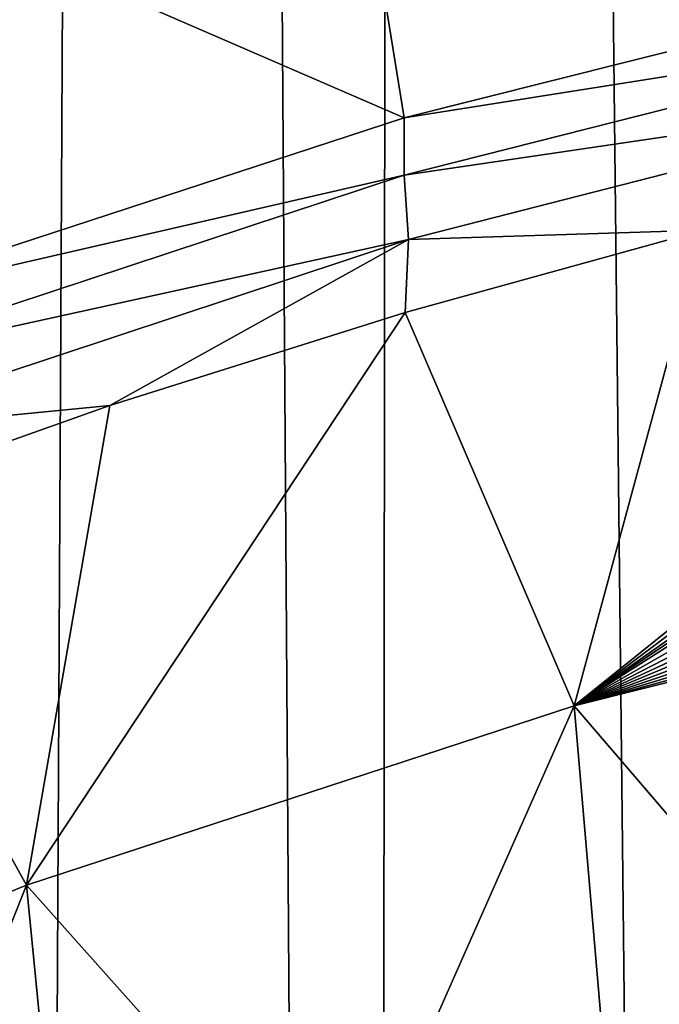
# Model space of a CAD drawing. Header units: metres. Extents: x -24 to 72, y -247 to 22.
# Tile 224 of 256: x -7.21 to -5.59, y -203.63 to -201.13. Entities that reach past the tile are written whole.
import ezdxf

# ---------------------------------------------------------------- set-up
doc = ezdxf.new("R2010")
doc.units = ezdxf.units.M
doc.layers.add('solid_509589_MEDIA_SW0001', color=7, linetype='CONTINUOUS')

msp = doc.modelspace()

# ---------------------------------------------------------------- linework, layer by layer
at = {"layer": 'solid_509589_MEDIA_SW0001'}
for points in [[(-5.328222, -234.871155, 309.950439), (-5.565951, -153.316559, 308.525574), (-6.237439, -153.831802, 308.530548)], [(-6.318621, -234.406082, 309.936462), (-6.237439, -153.831802, 308.530548), (-6.861613, -154.403702, 308.536377)], [(-6.318621, -234.406082, 309.936462), (-5.328222, -234.871155, 309.950439), (-6.237439, -153.831802, 308.530548)], [(-7.268632, -233.863571, 309.92041), (-6.861613, -154.403702, 308.536377), (-7.433364, -155.027634, 308.543091)], [(-7.268632, -233.863571, 309.92041), (-6.318621, -234.406082, 309.936462), (-6.861613, -154.403702, 308.536377)], [(-6.236052, -201.381287, 270.0401), (-8.019285, -200.608673, 271.928864), (-6.44269, -200.103226, 271.920044)], [(-6.236052, -201.381287, 270.0401), (-6.44269, -200.103226, 271.920044), (-4.714407, -200.998306, 270.033417)], [(-6.236052, -201.381287, 270.0401), (-7.727232, -201.869644, 270.048615), (-8.019285, -200.608673, 271.928864)], [(-4.710022, -201.139832, 269.86145), (-6.236052, -201.381287, 270.0401), (-4.714407, -200.998306, 270.033417)], [(-6.235765, -201.527084, 269.867218), (-6.236052, -201.381287, 270.0401), (-4.710022, -201.139832, 269.86145)], [(-6.235765, -201.527084, 269.867218), (-4.710022, -201.139832, 269.86145), (-4.711331, -201.302322, 269.705017)], [(-6.235765, -201.527084, 269.867218), (-4.711331, -201.302322, 269.705017), (-6.225014, -201.689362, 269.710693)], [(-5.479434, -201.665894, 269.569427), (-6.225014, -201.689362, 269.710693), (-4.711331, -201.302322, 269.705017)], [(-6.235765, -201.527084, 269.867218), (-7.727232, -201.869644, 270.048615), (-6.236052, -201.381287, 270.0401)], [(-7.73044, -202.02005, 269.875824), (-7.727232, -201.869644, 270.048615), (-6.235765, -201.527084, 269.867218)], [(-7.73044, -202.02005, 269.875824), (-6.235765, -201.527084, 269.867218), (-6.225014, -201.689362, 269.710693)], [(-5.479434, -201.665894, 269.569427), (-6.233927, -201.874466, 269.57309), (-6.225014, -201.689362, 269.710693)], [(-5.80591, -202.870285, 268.847717), (-6.233927, -201.874466, 269.57309), (-5.479434, -201.665894, 269.569427)], [(-5.80591, -202.870285, 268.847717), (-5.479434, -201.665894, 269.569427), (-4.677391, -201.96344, 269.238403)], [(-7.73044, -202.02005, 269.875824), (-6.225014, -201.689362, 269.710693), (-7.707672, -202.180893, 269.719269)], [(-6.9811, -202.110016, 269.577179), (-7.707672, -202.180893, 269.719269), (-6.225014, -201.689362, 269.710693)], [(-6.233927, -201.874466, 269.57309), (-6.9811, -202.110016, 269.577179), (-6.225014, -201.689362, 269.710693)], [(-7.192276, -203.323807, 268.855652), (-6.9811, -202.110016, 269.577179), (-6.233927, -201.874466, 269.57309)], [(-7.192276, -203.323807, 268.855652), (-6.233927, -201.874466, 269.57309), (-5.80591, -202.870285, 268.847717)], [(-5.80591, -202.870285, 268.847717), (-4.677391, -201.96344, 269.238403), (-4.66548, -202.01207, 269.20462)], [(-5.80591, -202.870285, 268.847717), (-4.66548, -202.01207, 269.20462), (-4.652462, -202.058502, 269.172241)], [(-5.80591, -202.870285, 268.847717), (-4.652462, -202.058502, 269.172241), (-4.642844, -202.089783, 269.15036)], [(-5.80591, -202.870285, 268.847717), (-4.642844, -202.089783, 269.15036), (-4.631329, -202.123978, 269.126373)], [(-6.9811, -202.110016, 269.577179), (-7.719758, -202.372177, 269.581757), (-7.707672, -202.180893, 269.719269)], [(-7.192276, -203.323807, 268.855652), (-7.719758, -202.372177, 269.581757), (-6.9811, -202.110016, 269.577179)], [(-5.80591, -202.870285, 268.847717), (-4.631329, -202.123978, 269.126373), (-4.608157, -202.184448, 269.083649)], [(-5.80591, -202.870285, 268.847717), (-4.608157, -202.184448, 269.083649), (-4.583554, -202.240463, 269.043823)], [(-5.80591, -202.870285, 268.847717), (-4.583554, -202.240463, 269.043823), (-4.55749, -202.291946, 269.006897)], [(-5.80591, -202.870285, 268.847717), (-4.55749, -202.291946, 269.006897), (-4.531256, -202.338043, 268.973511)], [(-5.80591, -202.870285, 268.847717), (-4.531256, -202.338043, 268.973511), (-4.502456, -202.38266, 268.940857)], [(-8.543653, -203.872833, 268.865234), (-7.719758, -202.372177, 269.581757), (-7.192276, -203.323807, 268.855652)], [(-5.80591, -202.870285, 268.847717), (-4.502456, -202.38266, 268.940857), (-4.473871, -202.422272, 268.91156)], [(-5.80591, -202.870285, 268.847717), (-4.473871, -202.422272, 268.91156), (-4.44474, -202.458176, 268.884644)], [(-5.80591, -202.870285, 268.847717), (-4.44474, -202.458176, 268.884644), (-4.415327, -202.490738, 268.859894)], [(-5.80591, -202.870285, 268.847717), (-4.415327, -202.490738, 268.859894), (-4.391318, -202.514755, 268.84137)], [(-5.80591, -202.870285, 268.847717), (-4.391318, -202.514755, 268.84137), (-5.012687, -203.795273, 268.16153)], [(-7.192276, -203.323807, 268.855652), (-5.80591, -202.870285, 268.847717), (-6.399307, -204.21228, 268.168823)], [(-5.80591, -202.870285, 268.847717), (-5.709805, -203.991119, 268.164948), (-6.399307, -204.21228, 268.168823)], [(-5.80591, -202.870285, 268.847717), (-5.012687, -203.795273, 268.16153), (-5.709805, -203.991119, 268.164948)], [(-8.543653, -203.872833, 268.865234), (-7.192276, -203.323807, 268.855652), (-7.751779, -204.729401, 268.177826)], [(-7.192276, -203.323807, 268.855652), (-7.080266, -204.458496, 268.173096), (-7.751779, -204.729401, 268.177826)], [(-7.192276, -203.323807, 268.855652), (-6.399307, -204.21228, 268.168823), (-7.080266, -204.458496, 268.173096)]]:
    msp.add_3dface(points, dxfattribs=at)

doc.saveas('drawing.dxf')
